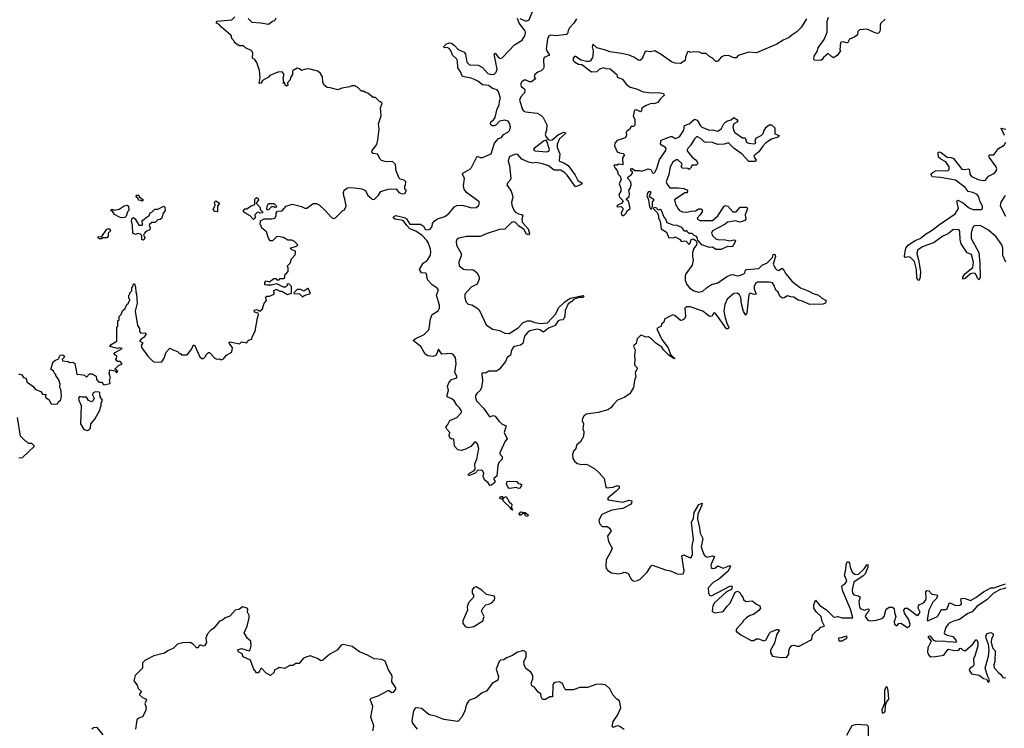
# Model space of a CAD drawing. Extents: x 2470790 to 2659118, y 702284 to 849036.
# Tile 131 of 154: x 2602992 to 2612190, y 741992 to 748607. Entities that reach past the tile are written whole.
import ezdxf

# ---------------------------------------------------------------- set-up
doc = ezdxf.new("R2010")
doc.units = 0

msp = doc.modelspace()

# ---------------------------------------------------------------- linework, layer by layer
at = {"layer": '0CON10XD'}
for points in [[(2607665, 748618.8), (2607725, 748594.7), (2607751.5, 748605), (2607794.4, 748715)], [(2603830, 745245), (2603840, 745265), (2603827.5, 745305), (2603835, 745340), (2603885, 745330), (2603895, 745310), (2603910, 745325), (2603895, 745340), (2603880, 745345), (2603915, 745377.5), (2603950, 745395), (2603930, 745415), (2603905, 745417.5), (2603892.5, 745425), (2603890, 745435), (2603897, 745443), (2603900, 745465), (2603872.5, 745485), (2603885, 745500), (2603948.3, 745538.3), (2603925, 745542.5), (2603905, 745537.5), (2603832.5, 745555), (2603847.5, 745575), (2603900, 745605), (2603900, 745735), (2603910, 745745), (2603910, 745795), (2603920, 745805), (2603920, 745835), (2603940, 745855), (2603951.7, 745888.3), (2603978.3, 745911.7), (2603991.7, 745948.3), (2604008.3, 745961.7), (2604010, 745975), (2604020, 745985), (2604020, 745995), (2604010, 746005), (2604010, 746035), (2604020, 746045), (2604021.7, 746058.3), (2604040, 746075), (2604040, 746105), (2604050, 746115), (2604055, 746140), (2604065, 746140), (2604075, 746110), (2604076.4, 746066.4), (2604083.9, 746043.9), (2604089.7, 745960.3), (2604070, 745885), (2604093, 745753), (2604110, 745725), (2604112.5, 745695), (2604125, 745680), (2604163, 745683), (2604172.5, 745675), (2604156, 745644), (2604127.5, 745625), (2604112.5, 745605), (2604140, 745595), (2604140, 745585), (2604126.7, 745565), (2604133.3, 745545), (2604187.5, 745465), (2604240, 745415), (2604255, 745410), (2604318.3, 745411.7), (2604341.7, 745448.3), (2604360, 745505), (2604395, 745540), (2604431.7, 745521.7), (2604465, 745510), (2604485, 745490), (2604495, 745490), (2604505, 745480), (2604555, 745480), (2604600, 745535), (2604611.7, 745568.3), (2604625, 745570), (2604675, 745460), (2604693, 745443), (2604710, 745445), (2604730, 745465), (2604730, 745475), (2604755, 745500), (2604765, 745500), (2604815, 745447.5), (2604835, 745437.5), (2604855, 745440), (2604875, 745432.5), (2604895, 745440), (2604923.3, 745475), (2604972.5, 745505), (2604980, 745545), (2604952.5, 745585), (2604950, 745595), (2604955, 745600), (2605045, 745580), (2605065, 745600), (2605115, 745590), (2605120, 745605), (2605135, 745620), (2605160, 745625), (2605163, 745647), (2605191.7, 745698.3), (2605212.5, 745825), (2605222.5, 745855), (2605218.3, 745868.3), (2605185, 745877.5), (2605183.8, 745895), (2605205, 745901.2), (2605235, 745887.5), (2605261.7, 745908.3), (2605275, 745960), (2605297.5, 745985), (2605292.5, 746015), (2605300, 746025), (2605325, 746027.5), (2605370, 746045), (2605370, 746065), (2605363, 746077), (2605385, 746090), (2605395, 746090), (2605423, 746073), (2605441.7, 746071.7), (2605495, 746042.5), (2605530, 746055), (2605530, 746115), (2605505, 746140), (2605491.7, 746138.3), (2605490, 746125), (2605475, 746110), (2605455, 746110), (2605395, 746142.5), (2605345, 746130), (2605305, 746127.5), (2605283, 746133), (2605282.5, 746155), (2605295, 746170), (2605325, 746160), (2605365, 746190), (2605385, 746190), (2605395, 746180), (2605415, 746180), (2605425, 746190), (2605455, 746190), (2605468.3, 746201.7), (2605470, 746225), (2605478.3, 746231.7), (2605500, 746255), (2605500, 746295), (2605490, 746305), (2605520, 746335), (2605530, 746375), (2605566.4, 746413.6), (2605570, 746425), (2605570, 746445), (2605535, 746460), (2605520, 746475), (2605577, 746493), (2605590, 746505), (2605560, 746535), (2605535, 746547.5), (2605498.3, 746548.3), (2605455, 746573.3), (2605425, 746580), (2605395, 746582.5), (2605355, 746543.3), (2605331.7, 746541.7), (2605316.1, 746566.1), (2605297, 746627), (2605250, 746665), (2605247, 746687), (2605240, 746695), (2605241.7, 746728.3), (2605275, 746747.5), (2605345, 746746.7), (2605375, 746753.3), (2605387.5, 746775), (2605388.3, 746801.7), (2605401.7, 746818.3), (2605445, 746822.5), (2605482.7, 746867.3), (2605536.4, 746886.4), (2605623.3, 746863.3), (2605655, 746847.5), (2605675, 746847.5), (2605735, 746890), (2605765, 746892.5), (2605789.3, 746879.3), (2605846.4, 746826.4), (2605905, 746760), (2605925, 746752.5), (2605941.7, 746758.3), (2606010, 746825), (2606026.4, 746833.6), (2606042.5, 746865), (2606030, 746935), (2606018.8, 746958.8), (2606016.1, 746993.9), (2606024.1, 747015.9), (2606055, 747038), (2606095, 747042), (2606189.5, 747029.5), (2606223, 747013), (2606243.8, 746965), (2606272.5, 746945), (2606285, 746932.5), (2606305, 746927.5), (2606345, 746967.5), (2606365.8, 747004.2), (2606434.2, 747025.8), (2606507.5, 747027.5), (2606535, 746993.8), (2606565, 746980), (2606588.8, 746985), (2606603.3, 747005), (2606602.5, 747015), (2606590, 747025), (2606590, 747055), (2606597, 747063), (2606600, 747095), (2606585, 747110), (2606545, 747117.5), (2606536.4, 747126.4), (2606508.8, 747195), (2606503.3, 747255), (2606473.3, 747283.3), (2606415, 747278.8), (2606373, 747293), (2606360, 747305), (2606335, 747352.5), (2606295, 747356.7), (2606283, 747373), (2606283.3, 747385), (2606327.7, 747442.3), (2606338.8, 747485), (2606350, 747585), (2606342.5, 747635), (2606369.3, 747710.7), (2606361.2, 747785), (2606377, 747827), (2606365, 747840), (2606355, 747840), (2606315, 747880), (2606295, 747880), (2606245, 747920), (2606215, 747930), (2606205, 747940), (2606185, 747940), (2606148.3, 747978.3), (2606135, 747980), (2606125, 747990), (2606095, 747990), (2606075, 747980), (2606000.7, 747969.3), (2605965, 747952.5), (2605891.7, 747971.7), (2605865, 747972.5), (2605837, 747997), (2605822.5, 748025), (2605820, 748075), (2605802.5, 748105), (2605776, 748126), (2605693, 748147), (2605663.6, 748146.4), (2605625, 748132.5), (2605605, 748147.5), (2605585, 748153.3), (2605547.5, 748132.5), (2605541.2, 748125), (2605540, 748095), (2605521.4, 748068.6), (2605520, 748045), (2605492.5, 748017.5), (2605498, 747995), (2605485, 747986.2), (2605472.5, 747995), (2605468.3, 748018.3), (2605460, 748020), (2605455, 748010), (2605450, 748015), (2605460, 748020), (2605453.3, 748065), (2605462.5, 748095), (2605445, 748120), (2605403, 748117), (2605330, 748085), (2605315, 748070), (2605260.7, 748039.3), (2605250, 748025), (2605250, 748015), (2605235, 748010), (2605230, 748015), (2605237.5, 748065), (2605231.7, 748131.7), (2605207, 748207), (2605190, 748235), (2605168.3, 748248.3), (2605170, 748295), (2605165, 748310), (2605155, 748320), (2605103, 748343), (2605081.7, 748361.7), (2605043, 748363), (2605010, 748385), (2605000, 748395), (2605000, 748405), (2604975, 748430), (2604971.7, 748451.7), (2604963, 748463), (2604876.7, 748536.7), (2604855, 748562.5), (2604830, 748575), (2604830, 748585), (2604838.3, 748591.7), (2604975, 748606.2), (2605001.2, 748635)], [(2605127.7, 748617.7), (2605160, 748585), (2605245, 748578), (2605315, 748564.2), (2605355, 748593.3), (2605375, 748600), (2605387.5, 748625)], [(2608242.5, 747085), (2608243.3, 747075), (2608232.5, 747065), (2608185, 747045.6), (2608106.9, 747156.9), (2608081.2, 747181.2), (2608045, 747203.1), (2607985, 747202.7), (2607932.6, 747242.6), (2607875, 747260.5), (2607815, 747273.9), (2607785, 747268.7), (2607745, 747275.9), (2607684.3, 747304.3), (2607641.4, 747351.4), (2607615, 747349.7), (2607563.7, 747326.3), (2607556.8, 747285), (2607569.3, 747245), (2607579.7, 747125), (2607575, 747108.1), (2607548.8, 747081.2), (2607544.2, 747065), (2607582.1, 747005), (2607596.9, 746965), (2607600, 746945), (2607588, 746905), (2607591.1, 746875), (2607609.7, 746829.7), (2607625, 746810), (2607645, 746797.3), (2607686.9, 746785), (2607691.1, 746775), (2607681.6, 746745), (2607687.3, 746717.3), (2607742.9, 746655), (2607755.4, 746615), (2607745, 746597.8), (2607725.8, 746605), (2607701.8, 746651.8), (2607655, 746680.9), (2607625, 746714), (2607605, 746720), (2607585, 746712.5), (2607525, 746652.9), (2607475, 746647.8), (2607357.7, 746612.3), (2607295, 746581.7), (2607165, 746581.7), (2607095, 746567.9), (2607075.2, 746554.8), (2607068.6, 746535), (2607071.3, 746501.3), (2607116.7, 746425), (2607115, 746402), (2607095.2, 746345), (2607099.1, 746309.1), (2607139.4, 746279.4), (2607175, 746272.7), (2607215, 746275.9), (2607235, 746268.9), (2607265, 746243.5), (2607284.4, 746205), (2607284.4, 746185), (2607265, 746137.8), (2607210.8, 746109.2), (2607151.6, 746045), (2607150.1, 746010.1), (2607161.4, 745971.4), (2607180.3, 745950.3), (2607215, 745946.2), (2607254.5, 745925), (2607285, 745898.8), (2607348.8, 745758.8), (2607408.9, 745718.9), (2607475, 745705.8), (2607525, 745680), (2607565, 745679.2), (2607649.7, 745730.3), (2607695, 745780), (2607736.7, 745795), (2607765, 745795.3), (2607805, 745779.6), (2607861.4, 745771.4), (2607922.3, 745777.7), (2607999.9, 745860.1), (2608025, 745916.9), (2608085, 745973.8), (2608135, 746007.1), (2608255, 746032.5), (2608262.5, 746025), (2608257.5, 746015), (2608215, 746013.3), (2608165.8, 745994.2), (2608149.2, 745975), (2608115.8, 745954.2), (2608089.1, 745890.9), (2608085.4, 745835), (2608076.9, 745815), (2608065, 745804.4), (2608038.8, 745801.2), (2608018.6, 745791.4), (2607995, 745753.6), (2607932.8, 745727.2), (2607885, 745691.1), (2607851.7, 745711.7), (2607825, 745718.2), (2607758.4, 745701.6), (2607739.2, 745690.8), (2607708.3, 745651.7), (2607691.9, 745585), (2607672, 745568), (2607614.5, 745555.5), (2607603, 745547), (2607586.9, 745523.1), (2607577.8, 745475), (2607546.5, 745453.5), (2607531.5, 745415), (2607475, 745344.5), (2607445, 745326.5), (2607375.3, 745324.7), (2607345, 745308.1), (2607320.6, 745309.4), (2607308.8, 745301.2), (2607315.3, 745235), (2607306.1, 745175), (2607293.5, 745145), (2607261.9, 745118.1), (2607251.3, 745098.7), (2607249.8, 745079.8), (2607258.5, 745048.5), (2607325, 744979.4), (2607377.5, 744905), (2607385, 744901.2), (2607415, 744912.5), (2607435, 744905.5), (2607468.9, 744858.9), (2607500.5, 744830.5), (2607535.9, 744815.9), (2607518.8, 744755), (2607545.8, 744695), (2607528.3, 744671.7), (2607476, 744565), (2607479.5, 744549.5), (2607498.8, 744528.8), (2607499.2, 744505), (2607467.3, 744472.7), (2607459.2, 744445), (2607448.8, 744345), (2607420, 744325), (2607420, 744315), (2607431.7, 744301.7), (2607431.7, 744288.3), (2607398.3, 744261.7), (2607385, 744260), (2607370, 744285), (2607333, 744313), (2607322.5, 744345), (2607328.8, 744375), (2607316.4, 744396.4), (2607305, 744402.5), (2607265, 744400), (2607260, 744385), (2607247, 744373), (2607195, 744352.5), (2607182.5, 744355), (2607183.3, 744365), (2607193.3, 744375), (2607233.9, 744396.1), (2607247.5, 744412.5), (2607245, 744460), (2607263.3, 744505), (2607280, 744605), (2607268.9, 744648.9), (2607245, 744667.5), (2607205, 744622.9), (2607151.2, 744595), (2607115, 744584.7), (2607085, 744591.8), (2607054.6, 744625), (2607048.3, 744688.3), (2607043, 744693), (2607025, 744690), (2607009.4, 744705), (2607004.5, 744725), (2607008.8, 744755), (2606982, 744785), (2606974.2, 744804.2), (2606990.3, 744829.7), (2607010, 744865), (2607075.8, 744894.2), (2607120.7, 744939.3), (2607118.8, 744955), (2607101.4, 744985), (2607075, 745007.5), (2607055.4, 745045.4), (2607027.9, 745067.9), (2606986.7, 745086.7), (2606986, 745106), (2606998, 745145), (2606990, 745185), (2607003.6, 745225), (2607025, 745249.4), (2607069.4, 745260.6), (2607078.3, 745271.7), (2607058.2, 745315), (2607068.2, 745395), (2607062.4, 745452.4), (2607041.4, 745481.4), (2607022.1, 745492.1), (2606935, 745486), (2606905, 745530), (2606882.5, 745475), (2606855.7, 745464.3), (2606805, 745467.9), (2606778.9, 745485), (2606737.9, 745557.9), (2606673.3, 745605), (2606670, 745615), (2606685, 745627.8), (2606772, 745668), (2606810.9, 745709.1), (2606818, 745725), (2606828.4, 745815), (2606846, 745854), (2606900, 745890), (2606914.7, 745915), (2606912.5, 745942.5), (2606887.1, 746035), (2606904.5, 746085), (2606890.9, 746100.9), (2606845, 746131.1), (2606806.1, 746175), (2606797.8, 746195), (2606793.8, 746235), (2606785, 746242), (2606745, 746244.6), (2606725.5, 746275), (2606761.1, 746335), (2606799.8, 746360.2), (2606828, 746402), (2606832.8, 746432.8), (2606829.4, 746465), (2606807.9, 746527.9), (2606797, 746547), (2606752.7, 746592.7), (2606692.3, 746632.3), (2606637.5, 746655), (2606607.5, 746685), (2606573.9, 746733.9), (2606500, 746745), (2606483.3, 746755), (2606485, 746767.5), (2606505, 746778), (2606585, 746760), (2606605, 746748), (2606637.7, 746697.7), (2606735, 746697.2), (2606765, 746680), (2606781.3, 746651.3), (2606794.6, 746644.6), (2606827.4, 746652.6), (2606844, 746675), (2606849.4, 746705), (2606865, 746727.7), (2606895, 746747.6), (2606965, 746770.6), (2607001.6, 746798.4), (2607055, 746859.2), (2607075, 746873.3), (2607125, 746875.3), (2607215, 746850.3), (2607255, 746853.9), (2607279.6, 746870.4), (2607287.9, 746895), (2607281, 746911), (2607165, 746994.2), (2607144.3, 747025), (2607138.9, 747055), (2607148.4, 747125), (2607130, 747165), (2607131.2, 747175), (2607198.6, 747211.4), (2607213.8, 747226.2), (2607265, 747332.5), (2607295, 747319.2), (2607315, 747319.3), (2607396.3, 747353.7), (2607428.2, 747455), (2607465, 747497.1), (2607493.9, 747506.1), (2607512.5, 747535), (2607553.2, 747556.8), (2607567.7, 747572.3), (2607576.6, 747603.4), (2607569.7, 747635), (2607555, 747660.5), (2607525, 747669.5), (2607475, 747658.9), (2607442.5, 747625), (2607425, 747616.5), (2607405, 747615.7), (2607395, 747624.3), (2607390.8, 747635), (2607394.6, 747655), (2607418, 747672), (2607435.4, 747694.6), (2607452.1, 747775), (2607469.9, 747810.1), (2607473.4, 747846.6), (2607483.8, 747875), (2607466, 747935), (2607451.2, 747951.2), (2607410.4, 747965), (2607371.7, 747991.7), (2607315, 748000.4), (2607273.1, 748033.1), (2607239.6, 748049.6), (2607211, 748061), (2607128, 748078), (2607107.1, 748127.1), (2607085, 748156.7), (2607081.9, 748221.9), (2607071.7, 748241.7), (2607034.3, 748275), (2607018.8, 748318.8), (2607005, 748338.8), (2606985, 748346.7), (2606960, 748345), (2606950, 748355), (2606975, 748377.5), (2607005, 748392.5), (2607025, 748388.8), (2607055, 748366.2), (2607088.2, 748328.2), (2607144.2, 748305), (2607155.4, 748285), (2607170.2, 748210.2), (2607195, 748186.9), (2607275, 748182.9), (2607315, 748160.3), (2607364.8, 748104.8), (2607395, 748093.9), (2607425, 748099.5), (2607442.8, 748117.2), (2607451.5, 748145), (2607425, 748286), (2607435, 748296), (2607464.2, 748254.2), (2607485, 748245.3), (2607500.1, 748249.9), (2607615, 748370.9), (2607685.2, 748414.8), (2607712, 748455), (2607718.3, 748485), (2607713.8, 748503.8), (2607657.7, 748575), (2607643.4, 748616.6)], [(2608194.8, 748615.2), (2608169, 748575), (2608129.1, 748530.9), (2608114.6, 748505), (2608108.9, 748475), (2608100.8, 748469.2), (2608005, 748455.7), (2607955, 748463.7), (2607935, 748455.6), (2607923.9, 748426.1), (2607910.6, 748335), (2607915.8, 748315), (2607942.9, 748275), (2607892.4, 748255), (2607885.2, 748235), (2607889.3, 748165), (2607885, 748150), (2607865, 748128.4), (2607833.8, 748116.2), (2607804.3, 748095), (2607797.5, 748075), (2607811.2, 748055), (2607772, 748028), (2607755, 748026.9), (2607725, 748041.6), (2607705, 748042.2), (2607683.5, 748026.5), (2607671.2, 748005), (2607679.3, 747979.3), (2607705, 747964), (2607711.2, 747948.8), (2607707.1, 747925), (2607673.3, 747886.7), (2607660.4, 747855), (2607689.5, 747769.5), (2607702.7, 747752.7), (2607716.9, 747746.9), (2607826.7, 747735), (2607861.3, 747715), (2607880.8, 747695), (2607916.4, 747625), (2607913.5, 747575), (2607902.1, 747535), (2607906.5, 747516.5), (2607927.7, 747487.7), (2607945, 747482.2), (2607965, 747486.4), (2608025, 747536), (2608075, 747557.1), (2608087.5, 747555), (2608090, 747545), (2608035.6, 747494.4), (2608013.1, 747445), (2608012.8, 747412.8), (2608037.8, 747355), (2608031.9, 747291.9), (2608036, 747285), (2608075, 747271.6), (2608115.4, 747245), (2608182.7, 747155), (2608206.6, 747106.6), (2608242.5, 747085)], [(2610342.5, 748615), (2610293.3, 748535), (2610253.3, 748495), (2610205, 748463.3), (2610180.5, 748439.5), (2610124.4, 748415.6), (2610065, 748380), (2609875, 748297.5), (2609805, 748303.3), (2609705, 748272.5), (2609685, 748252.5), (2609665, 748252.5), (2609615, 748272.5), (2609570.7, 748269.3), (2609545, 748257.5), (2609515, 748220), (2609505, 748217.5), (2609495, 748217.5), (2609465, 748247.5), (2609435, 748262.5), (2609405, 748290), (2609365, 748290), (2609335, 748307.5), (2609315, 748302.5), (2609285, 748307.5), (2609255, 748300), (2609245, 748310), (2609231.7, 748308.3), (2609213, 748257), (2609210, 748225), (2609165, 748197.5), (2609115, 748202.5), (2609080, 748215), (2608983.3, 748283.3)], [(2611078.3, 748611.7), (2611036.4, 748573.6), (2611030, 748555), (2611030, 748505), (2611017.7, 748482.3), (2611005, 748478.8), (2610985, 748484), (2610905, 748520), (2610838.3, 748511.7), (2610822.5, 748497.5), (2610820, 748465), (2610795, 748446.7), (2610743.3, 748426.7), (2610725, 748387.5), (2610685, 748400), (2610660, 748395), (2610652.5, 748325), (2610660, 748315), (2610627.7, 748272.3), (2610605, 748257.5), (2610595, 748252.5), (2610575, 748262.5), (2610545, 748292.5), (2610500, 748255), (2610490, 748235), (2610475, 748227.5), (2610415, 748230), (2610410, 748235), (2610413.8, 748265), (2610443.6, 748316.4), (2610451.2, 748345), (2610508.3, 748421.7), (2610535, 748490), (2610536.1, 748593.9), (2610548.3, 748631.7)], [(2608983.3, 748283.3), (2608925, 748317.5), (2608885, 748307.5), (2608845, 748312.5), (2608832.5, 748305), (2608805, 748237.5), (2608791.7, 748228.3), (2608775, 748227.5), (2608728.3, 748258.3), (2608685, 748276.7), (2608615, 748292.5), (2608505, 748306.7), (2608455, 748326.7), (2608383, 748343), (2608345, 748380), (2608340, 748355), (2608350, 748315), (2608346.1, 748273.9), (2608343.3, 748255), (2608325, 748223.3), (2608313, 748217), (2608287, 748217), (2608238.3, 748228.3), (2608185, 748262.5), (2608175, 748262.5), (2608163, 748247), (2608163.3, 748225), (2608175, 748212.5), (2608213, 748193), (2608245, 748190), (2608335, 748120), (2608387, 748123), (2608410, 748145), (2608445, 748160), (2608465, 748150), (2608507, 748147), (2608570, 748095), (2608575, 748070), (2608623, 748053), (2608657.5, 748005), (2608695, 747977.5), (2608755, 747962.5), (2608815, 747932.5), (2608896.4, 747923.6), (2608962.3, 747927.7), (2609007, 747917), (2609012.5, 747905), (2609007.5, 747895), (2608976.2, 747865), (2608955, 747832.5), (2608915, 747821.9), (2608892.5, 747825), (2608845, 747805.7), (2608805, 747780), (2608801.7, 747758.3), (2608791.7, 747748.3), (2608755, 747766), (2608736.1, 747763.9), (2608722.5, 747705), (2608739.3, 747679.3), (2608738.3, 747621.7), (2608725, 747610), (2608705, 747610), (2608689.3, 747580.7), (2608663.6, 747566.4), (2608657.5, 747555), (2608660, 747525), (2608647.5, 747505), (2608575, 747480), (2608552.5, 747455), (2608548.3, 747428.3), (2608573.6, 747373.6), (2608593.9, 747363.9), (2608628.8, 747358.8), (2608642.5, 747345), (2608623.6, 747316.4), (2608626.7, 747253.3), (2608585, 747257.5), (2608575, 747250), (2608545, 747250), (2608542.5, 747245), (2608555, 747220), (2608575, 747200), (2608583.3, 747165), (2608602.5, 747145), (2608612.5, 747115), (2608592.5, 747075), (2608607.5, 747035), (2608607.5, 747005), (2608590, 746975), (2608595, 746950), (2608630, 746915), (2608615, 746890), (2608581.7, 746878.3), (2608570, 746865), (2608575, 746860), (2608611.7, 746861.7), (2608627, 746847), (2608627, 746833), (2608612.5, 746805), (2608615, 746790), (2608625, 746780), (2608635, 746780), (2608658.3, 746801.7), (2608665, 746820), (2608696, 746844), (2608683.3, 746905), (2608675, 746917.5), (2608660, 746925), (2608660, 746935), (2608685, 746957.5), (2608688.6, 746985), (2608682.5, 747015), (2608695, 747030), (2608705.8, 747065), (2608702.5, 747095), (2608672.5, 747125), (2608675, 747140), (2608705, 747157.5), (2608716.7, 747175), (2608717.5, 747187.5), (2608700, 747195), (2608700, 747215), (2608705, 747220), (2608715, 747217.5), (2608738.3, 747198.3), (2608785, 747200), (2608805, 747193.8), (2608863.8, 747216.2), (2608889.5, 747209.5), (2608905, 747176.7), (2608915, 747174.3), (2608925, 747182.5), (2608945, 747216.7), (2608969.5, 747300.5), (2609026.7, 747385), (2609031.2, 747405), (2609026.2, 747415), (2608987, 747437), (2608978.3, 747448.3), (2608985, 747482.5), (2609075, 747516.2), (2609085.9, 747515.9), (2609115, 747496.7), (2609155, 747513.8), (2609197.5, 747575), (2609201.2, 747618.8), (2609246.7, 747635), (2609295, 747680), (2609319.7, 747669.7), (2609350.8, 747615), (2609363.8, 747603.8), (2609435, 747575.8), (2609465, 747578), (2609515, 747565.7), (2609549.3, 747590.7), (2609570, 747635), (2609585, 747651.2), (2609605, 747663.8), (2609638.3, 747671.7), (2609665, 747692.5), (2609692.5, 747675), (2609697.5, 747665), (2609696.4, 747653.6), (2609663.9, 747636.1), (2609653.8, 747605), (2609660, 747575), (2609673.3, 747555), (2609745, 747503.3), (2609770, 747505), (2609783.3, 747465), (2609800, 747455), (2609855, 747447.5), (2609870, 747455), (2609862.5, 747475), (2609868.8, 747495), (2609876.7, 747505), (2609917.5, 747525), (2609937.5, 747545), (2609942.5, 747565), (2609966.4, 747603.6), (2609995, 747626.7), (2610016.1, 747626.1), (2610046.1, 747596.1), (2610045, 747540), (2610087.5, 747525), (2610075, 747510), (2610015, 747493.3), (2609962, 747458), (2609933, 747427), (2609897.8, 747372.2), (2609851.2, 747335), (2609852.3, 747322.3), (2609872.5, 747295), (2609865, 747283.3), (2609803.9, 747283.9), (2609742.7, 747352.7), (2609665.9, 747405.9), (2609615, 747456.2), (2609573.6, 747446.4), (2609515, 747442.5), (2609455, 747463.5), (2609405, 747460.5), (2609385, 747467.1), (2609359.2, 747495), (2609325, 747512.9), (2609315, 747512.5), (2609295, 747495.8), (2609258.9, 747431.1), (2609232.5, 747405), (2609224.2, 747385), (2609275, 747322.5), (2609312.5, 747295), (2609327, 747267), (2609325, 747260), (2609311.7, 747248.3), (2609275, 747250), (2609259.3, 747220.7), (2609245, 747210), (2609235, 747217.5), (2609185, 747220), (2609172.5, 747235), (2609180, 747255), (2609176.7, 747265), (2609139.2, 747299.2), (2609125, 747300), (2609095, 747276.9), (2609067.5, 747235), (2609057, 747163), (2609031.1, 747095), (2609037.5, 747075), (2609066.1, 747036.1), (2609145, 747036.7), (2609195, 747030), (2609230, 747015), (2609228.3, 746991.7), (2609205, 746990), (2609110, 746925), (2609119.2, 746885), (2609145, 746840), (2609155.9, 746825.9), (2609182.5, 746815), (2609225, 746809.4), (2609265, 746820), (2609305, 746822), (2609335, 746842.5), (2609355, 746842.5), (2609367.5, 746835), (2609367.5, 746815), (2609350, 746785), (2609320, 746755), (2609323.3, 746745), (2609346.1, 746733.9), (2609465, 746732), (2609512.5, 746775), (2609574.2, 746865.8), (2609585, 746872.5), (2609606.4, 746866.4), (2609655, 746813.3), (2609686.1, 746813.9), (2609723.6, 746856.4), (2609785, 746857.5), (2609792.5, 746845), (2609770, 746785), (2609776.7, 746745), (2609766.1, 746733.9), (2609723.9, 746716.1), (2609675, 746728), (2609625, 746721.4), (2609605, 746715.8), (2609582.9, 746697.1), (2609463.8, 746635), (2609455.8, 746615), (2609466.8, 746586.8), (2609495, 746562), (2609515, 746553.8), (2609585, 746551.4), (2609625, 746543.8), (2609665, 746552.5), (2609678.3, 746548.3), (2609677.5, 746535), (2609657.5, 746495), (2609645, 746487.5), (2609605, 746490), (2609545, 746463.3), (2609495, 746462.5), (2609465, 746482.5), (2609435, 746481.2), (2609365, 746506.7), (2609327.5, 746547.5), (2609322.5, 746575), (2609315, 746582.5), (2609291.7, 746591.7), (2609275, 746610), (2609245, 746610), (2609230, 746625), (2609225, 746640), (2609205, 746630), (2609178.3, 746668.3), (2609135, 746686.7), (2609098.3, 746688.3), (2609042, 746712), (2609028.8, 746745), (2609009.3, 746769.3), (2608987.3, 746827.3), (2608975, 746836.7), (2608955, 746830), (2608945, 746847.5), (2608920, 746855), (2608910, 746845), (2608947, 746807), (2608960, 746775), (2608960, 746755), (2608976.2, 746725), (2608983.8, 746653.8), (2609035, 746622.5), (2609055, 746570), (2609105, 746572.5), (2609115, 746580), (2609155, 746557.5), (2609175, 746537.5), (2609205, 746543.3), (2609218.3, 746538.3), (2609245, 746510), (2609255, 746520), (2609263.9, 746556.1), (2609285, 746562.5), (2609310, 746545), (2609316.7, 746526.7), (2609313.3, 746505), (2609288.3, 746471.7), (2609277.5, 746435), (2609276.7, 746395), (2609283.3, 746365), (2609273.3, 746315), (2609215.8, 746235), (2609209.2, 746215), (2609208, 746175), (2609225.8, 746135), (2609248.6, 746105), (2609291.2, 746075), (2609335, 746063.9), (2609375, 746073.3), (2609407, 746103), (2609455, 746134.4), (2609515, 746150.6), (2609595, 746206.2), (2609635, 746224), (2609655, 746229.2), (2609695, 746217.5), (2609715, 746218.6), (2609756.2, 746235), (2609765.8, 746245), (2609772.5, 746267.5), (2609785, 746276.2), (2609896.7, 746285), (2609931.7, 746318.3), (2609973.3, 746335), (2610023.6, 746386.4), (2610032.5, 746415), (2610045, 746417.5), (2610053.3, 746395), (2610031.2, 746325), (2610053, 746283), (2610065, 746271.2), (2610085, 746266.2), (2610107.5, 746285), (2610122.5, 746285), (2610148.8, 746235), (2610205.7, 746165.7), (2610285, 746104), (2610364.3, 746074.3), (2610405, 746051.2), (2610455, 746036.7), (2610485, 746006.7), (2610527.5, 745985), (2610519.3, 745960.7), (2610495, 745950), (2610375, 745948.8), (2610295, 745984), (2610265, 745990), (2610225, 746018), (2610195, 746019.2), (2610165, 746028.8), (2610135, 746010), (2610115, 746007.5), (2610092.5, 746025), (2610077.5, 746065), (2610055, 746082.5), (2610041.2, 746125), (2610025, 746150), (2609995, 746156.9), (2609885, 746158), (2609866, 746145), (2609853.1, 746115), (2609854.4, 746094.4), (2609872.5, 746045), (2609855, 746041.2), (2609815, 746053.3), (2609805, 746042.5), (2609785, 745870), (2609775, 745850), (2609755, 745882.5), (2609735.6, 745955.6), (2609729.1, 746015), (2609715, 746040), (2609695, 746054.2), (2609665, 746052.5), (2609600.9, 745999.1), (2609580.9, 745949.1), (2609570.5, 745885), (2609581.4, 745825), (2609598.6, 745775), (2609616, 745735), (2609609.2, 745720.8), (2609595, 745721.2), (2609505, 745850), (2609485, 745870), (2609475, 745867.5), (2609461.7, 745838.3), (2609435, 745835.7), (2609373.8, 745885), (2609255, 745926.8), (2609223.3, 745926.7), (2609206.2, 745915), (2609212.5, 745835), (2609204, 745815), (2609185, 745800.8), (2609165, 745800), (2609115, 745844), (2609095, 745851.2), (2609017.5, 745815), (2609008.6, 745785), (2608988, 745765), (2608983.5, 745745), (2608945.6, 745725), (2608946.5, 745715), (2608992.4, 745622.4), (2609050.6, 745545), (2609072.5, 745482.5), (2609112.5, 745445), (2609105, 745440), (2609055, 745474.2), (2609005.5, 745525), (2608990.5, 745550.5), (2608935, 745586.2), (2608895, 745628.9), (2608865, 745646.2), (2608845, 745643.8), (2608829.3, 745649.3), (2608795, 745662.5), (2608761.7, 745628.3), (2608752.5, 745585), (2608730, 745565), (2608727.5, 745555), (2608743.3, 745525), (2608734, 745475), (2608740, 745435), (2608734.2, 745394.2), (2608739.5, 745379.5), (2608762.5, 745355), (2608743.3, 745315), (2608748.8, 745275), (2608735, 745240), (2608726.8, 745173.2), (2608693.3, 745115), (2608638.3, 745081.7), (2608577.5, 745055), (2608535, 745013.3), (2608515, 744982.5), (2608487.5, 744965), (2608395, 744940.8), (2608285, 744925.8), (2608263.2, 744906.8), (2608250, 744885), (2608248, 744865), (2608258, 744835), (2608252.5, 744785), (2608263, 744763), (2608260, 744715), (2608232, 744665), (2608192.5, 744635), (2608186.7, 744605), (2608165, 744580), (2608156.1, 744543.9), (2608159.5, 744509.5), (2608173.8, 744485), (2608198.8, 744465), (2608245, 744454.4), (2608276.8, 744456.8), (2608300.7, 744450.7), (2608366.2, 744415), (2608406.8, 744376.8)], [(2612190.8, 747525), (2612160, 747595), (2612205, 747584.3)], [(2607915, 747373.6), (2607935, 747381.1), (2607941.1, 747395), (2607913.9, 747483.9), (2607885, 747473.1), (2607797.5, 747405), (2607791.9, 747395), (2607805, 747383.9), (2607915, 747373.6)], [(2611258.3, 746401.7), (2611271.4, 746475), (2611296.1, 746503.9), (2611356, 746545), (2611405, 746564.5), (2611454.7, 746605.3), (2611515, 746640.9), (2611585, 746696.4), (2611732.5, 746795), (2611761.8, 746845), (2611746.7, 746913.3), (2611755, 746923.3), (2611805, 746898.6), (2611855.3, 746855.3), (2611895, 746835.5), (2611975, 746834.5), (2611987.7, 746842.3), (2611985.3, 746865), (2611963.2, 746913.2), (2611952.5, 746955), (2611935.7, 746975), (2611895.3, 746995.3), (2611854.1, 747004.1), (2611825, 747040.9), (2611735, 747108.4), (2611595, 747134.2), (2611515, 747138.8), (2611503.8, 747165), (2611525.5, 747184.5), (2611555, 747200.6), (2611635, 747197.1), (2611665, 747200.5), (2611675, 747210), (2611673.6, 747235), (2611645, 747280), (2611596.2, 747305), (2611576, 747325), (2611572, 747358), (2611573.8, 747366.2), (2611585, 747372.5), (2611605, 747363.3), (2611655, 747322.5), (2611695, 747320.8), (2611715, 747310.8), (2611795, 747212.9), (2611815, 747208.9), (2611856.7, 747215), (2611865.7, 747205), (2611867.3, 747165), (2611883.6, 747143.6), (2611955, 747112.7), (2611995, 747105.4), (2612015, 747109.1), (2612043.4, 747146.6), (2612098.1, 747175), (2612114.3, 747195), (2612119.5, 747215), (2612114.4, 747235), (2612047.5, 747325), (2612045, 747337.5), (2612054.4, 747345.6), (2612085, 747346.9), (2612099.2, 747355), (2612136.9, 747403.1), (2612188.8, 747435), (2612203.3, 747465)], [(2608895, 746840), (2608902.5, 746865), (2608903, 746907), (2608920, 746925), (2608879.3, 746949.3), (2608876.7, 746965), (2608890, 746995), (2608875, 747002.5), (2608860, 746995), (2608850, 746965), (2608867.5, 746925), (2608875, 746860), (2608885, 746840), (2608895, 746840)], [(2604135, 746912.5), (2604125, 746920), (2604101.7, 746921.7), (2604098.3, 746938.3), (2604080, 746955), (2604081.7, 746968.3), (2604105, 746970), (2604111.7, 746951.7), (2604150, 746925), (2604135, 746912.5)], [(2604835, 746812.5), (2604815, 746816.7), (2604800, 746835), (2604817.5, 746875), (2604812.5, 746905), (2604825, 746916.7), (2604860, 746895), (2604840, 746865), (2604840, 746815), (2604835, 746812.5)], [(2605175, 746742.5), (2605146.4, 746776.4), (2605094.2, 746804.2), (2605083.3, 746815), (2605082.5, 746825), (2605095, 746842.5), (2605115, 746842.5), (2605155, 746870), (2605188.3, 746881.7), (2605188.3, 746931.7), (2605205, 746946.7), (2605219.3, 746939.3), (2605222.5, 746925), (2605200, 746895), (2605240, 746855), (2605240, 746835), (2605260, 746815), (2605260, 746805), (2605235, 746800), (2605225, 746810), (2605211.7, 746808.3), (2605190, 746785), (2605191.7, 746758.3), (2605175, 746742.5)], [(2612197.5, 746965), (2612156.7, 746905), (2612150.7, 746869.3), (2612202.2, 746772.2)], [(2603945, 746757.5), (2603923, 746763), (2603877, 746787), (2603858.3, 746818.3), (2603840, 746825), (2603855, 746837.5), (2603875, 746830), (2603921.7, 746838.3), (2603969.3, 746870.7), (2603997, 746877), (2604007.5, 746865), (2604010, 746825), (2604000, 746815), (2603987.5, 746772.5), (2603975, 746760), (2603945, 746757.5)], [(2604145, 746548.8), (2604132.5, 746555), (2604131.7, 746591.7), (2604120, 746605), (2604095, 746612.5), (2604075, 746602.5), (2604050, 746615), (2604046.2, 746685), (2604036.7, 746725), (2604042.5, 746755), (2604055, 746760), (2604069.3, 746749.3), (2604105, 746690), (2604135, 746690), (2604140, 746695), (2604137.5, 746725), (2604142.5, 746735), (2604181.7, 746768.3), (2604198.3, 746771.7), (2604210, 746805), (2604225, 746810), (2604253, 746837), (2604281.7, 746838.3), (2604337.5, 746867.5), (2604347, 746857), (2604350, 746825), (2604330, 746795), (2604320, 746755), (2604305, 746742.5), (2604281.7, 746738.3), (2604257, 746713), (2604225, 746712.5), (2604203.6, 746696.4), (2604200, 746685), (2604210, 746665), (2604206.7, 746645), (2604171.2, 746628.8), (2604157.5, 746615), (2604150, 746595), (2604162, 746575), (2604155, 746554), (2604145, 746548.8)], [(2605305, 746830), (2605300, 746835), (2605303, 746867), (2605315, 746890), (2605365, 746890), (2605390, 746865), (2605385, 746850), (2605365, 746860), (2605345, 746860), (2605315, 746832.5), (2605305, 746830)], [(2603755, 746560), (2603735, 746560), (2603723, 746573), (2603725, 746580), (2603758.3, 746581.7), (2603805, 746652.5), (2603825, 746657.5), (2603838.3, 746648.3), (2603840, 746635), (2603820, 746615), (2603820, 746585), (2603805, 746570), (2603768.3, 746571.7), (2603755, 746560)], [(2612204, 746345), (2612177.2, 746405), (2612177.9, 746475), (2612168.6, 746505), (2612115, 746578.8), (2612041.2, 746641.2), (2611965, 746686.3), (2611915, 746682), (2611901.8, 746675), (2611889.3, 746655), (2611880.6, 746615), (2611880.3, 746565), (2611952.9, 746432.9), (2611962.3, 746335), (2611965.5, 746204.5), (2611955, 746180), (2611938.6, 746195), (2611927.8, 746225), (2611916.9, 746236.9), (2611895, 746242.3), (2611875.8, 746235), (2611825, 746191.1), (2611804.2, 746184.2), (2611803.8, 746205), (2611822.5, 746235), (2611895.8, 746294.2), (2611903.1, 746345), (2611885, 746414.2), (2611841.9, 746431.9), (2611788.2, 746515), (2611777.6, 746555), (2611775, 746627.5), (2611767.1, 746645), (2611759.1, 746649.1), (2611710.8, 746645), (2611665, 746608.1), (2611616, 746585), (2611534, 746526), (2611425, 746486.9), (2611380.6, 746455), (2611372.5, 746425), (2611389.2, 746365), (2611406.5, 746255), (2611405.4, 746205), (2611393.9, 746176.1), (2611385, 746174), (2611372.5, 746195), (2611370, 746275), (2611350.8, 746350.8), (2611315, 746387.8), (2611295, 746393.1), (2611265, 746386.7), (2611256.7, 746395), (2611258.3, 746401.7)], [(2605635, 746020), (2605648.3, 746031.7), (2605708.3, 746051.7), (2605690, 746095), (2605683, 746097), (2605645, 746072.5), (2605615, 746090), (2605585, 746090), (2605551.7, 746058.3), (2605555, 746050), (2605607, 746047), (2605635, 746020)], [(2602982.3, 745302.3), (2603010.7, 745290.7), (2603027, 745267), (2603049.3, 745259.3), (2603062.5, 745225), (2603116.2, 745186.2), (2603140, 745155), (2603190, 745135), (2603205, 745112.5), (2603238.3, 745108.3), (2603230, 745095), (2603235, 745080), (2603267.5, 745057.5), (2603282.5, 745025), (2603295, 745017.5), (2603345, 745020), (2603351.7, 745038.3), (2603375, 745060), (2603382.5, 745095), (2603377.5, 745155), (2603367.5, 745175), (2603370, 745205), (2603357.5, 745245), (2603330, 745285), (2603330, 745295), (2603320.7, 745300.7), (2603306.4, 745326.4), (2603282.5, 745345), (2603305, 745412.5), (2603325, 745430), (2603358.3, 745441.7), (2603362.5, 745465), (2603374.1, 745475.9), (2603395, 745478.8), (2603410, 745465), (2603405, 745450), (2603390, 745435), (2603391.7, 745421.7), (2603445, 745417.5), (2603457, 745407), (2603489.3, 745409.3), (2603507.3, 745397.3), (2603525, 745297.5), (2603585, 745293.3), (2603598.3, 745288.3), (2603615, 745270), (2603645, 745300), (2603665, 745300), (2603705, 745280), (2603708.3, 745248.3), (2603730, 745225), (2603755, 745222.5), (2603778.3, 745198.3), (2603838.3, 745211.7), (2603830, 745245)], [(2603625, 744773.8), (2603645, 744783.3), (2603652.5, 744795), (2603657.5, 744835), (2603695, 744877.5), (2603736.2, 744955), (2603753.3, 745005), (2603753.6, 745026.4), (2603766.2, 745056.2), (2603743.3, 745085), (2603740, 745125), (2603735, 745130), (2603698.3, 745131.7), (2603675, 745120), (2603672.5, 745105), (2603688.8, 745075), (2603678.8, 745051.2), (2603665, 745041.2), (2603635, 745052.5), (2603615, 745082.5), (2603575, 745082.5), (2603555, 745090), (2603542.5, 745075), (2603543.3, 745055), (2603567.5, 745005), (2603560, 744835), (2603592.5, 744782.5), (2603625, 744773.8)], [(2602983, 744517), (2603018.3, 744521.7), (2603130, 744625), (2603105, 744650), (2603075, 744650), (2603055, 744670), (2603045, 744672.5), (2602998.3, 744718.3), (2602970, 744895)], [(2608406.8, 744376.8), (2608451.2, 744325), (2608467.7, 744247.7), (2608475, 744236.7), (2608535, 744241.9), (2608575, 744258.1), (2608586.7, 744255), (2608592.5, 744245), (2608590.8, 744235), (2608562.9, 744205), (2608488, 744145), (2608483.8, 744135), (2608490, 744125), (2608625, 744104.3), (2608685, 744120.6), (2608710, 744115), (2608707.1, 744095), (2608697.4, 744082.6), (2608625, 744045.7), (2608525, 744028.1), (2608430.8, 743989.2), (2608403.3, 743935), (2608410, 743905), (2608432.5, 743875), (2608480, 743875), (2608497.5, 743865), (2608516.7, 743836.7), (2608482.5, 743785), (2608493.8, 743735), (2608526.7, 743675), (2608515, 743642.5), (2608470, 743565), (2608466.2, 743505), (2608471.2, 743485), (2608485, 743464), (2608520, 743445), (2608585, 743433.8), (2608630, 743445), (2608635, 743450), (2608655, 743446.7), (2608675, 743437.5), (2608703.2, 743383.2), (2608715, 743372), (2608735, 743365.8), (2608765, 743371.9), (2608790, 743385), (2608855, 743450), (2608890, 743510), (2608904.2, 743515.8), (2609025, 743472.1), (2609072.4, 743462.4), (2609133.3, 743435), (2609165, 743430.5), (2609191.2, 743435), (2609198.7, 743458.7), (2609178.1, 743601.9), (2609195, 743610.6), (2609255, 743584.3), (2609267.6, 743592.4), (2609278.7, 743615), (2609275.8, 743695), (2609288.1, 743755), (2609268.6, 743915), (2609288, 743955), (2609293, 744007), (2609335, 744080), (2609367.5, 744095), (2609366, 744075), (2609328.6, 743991.4), (2609325.6, 743945.6), (2609341.3, 743865), (2609348, 743815), (2609374.6, 743764.6), (2609356.8, 743685), (2609382.1, 743615), (2609395, 743599.1), (2609415, 743589.6), (2609465, 743601.9), (2609482, 743595), (2609452.3, 743525), (2609448.2, 743505), (2609452.3, 743492.3), (2609465, 743484.5), (2609485, 743486.5), (2609515, 743508.8), (2609565, 743488.5), (2609625, 743513.3), (2609631.2, 743505), (2609610.8, 743459.2), (2609518.8, 743381.2), (2609472.5, 743355), (2609422.5, 743305), (2609426.2, 743255), (2609436.7, 743235), (2609455, 743230), (2609625, 743318.8), (2609635, 743321.2), (2609646.7, 743315), (2609643, 743287), (2609595, 743266.7), (2609484.2, 743165), (2609466.2, 743135), (2609462.5, 743085), (2609470, 743075), (2609485, 743070), (2609565, 743083.3), (2609605, 743136.7), (2609628.3, 743161.7), (2609677, 743263), (2609698.8, 743271.2), (2609720.9, 743260.9), (2609732, 743235), (2609747.9, 743217.9), (2609754, 743195), (2609775, 743177.5), (2609835, 743182.5), (2609875, 743150), (2609906.4, 743136.4), (2609911.2, 743115), (2609897, 743093), (2609845.7, 743054.3), (2609813.3, 743045), (2609782.5, 743025), (2609750, 742995), (2609745, 742980), (2609693.6, 742926.4), (2609682.5, 742905), (2609687.5, 742895), (2609727.5, 742865), (2609825, 742813.5), (2609849.3, 742810.7), (2609873.6, 742826.4), (2609895, 742828.8), (2609945, 742808.6), (2609965, 742819.2), (2609993.6, 742876.4), (2610008.6, 742891.4), (2610065, 742915.6), (2610084.1, 742914.1), (2610087.1, 742905), (2610063.1, 742865), (2610042.6, 742787.4), (2610005, 742723.3), (2610005, 742696.7), (2610025, 742666.9), (2610085, 742656.7), (2610155, 742654.1), (2610178.2, 742685), (2610178.1, 742715), (2610186.3, 742743.7), (2610206.2, 742763.8), (2610225, 742768.9), (2610255, 742758.2), (2610275, 742758.5), (2610380, 742815), (2610392.5, 742825), (2610397.5, 742865), (2610435, 742902.5), (2610455, 742912.5), (2610475, 742937.5), (2610510, 742945), (2610488.6, 742988.6), (2610478.8, 743035), (2610435.7, 743075), (2610412.2, 743115), (2610409.4, 743145), (2610425, 743190), (2610467.4, 743137.4), (2610529.1, 743099.1), (2610595, 743033.3), (2610605, 743030), (2610635, 743036.7), (2610675, 743024.2), (2610775.5, 743024.5), (2610753.2, 743105), (2610683, 743273), (2610670.9, 743315), (2610674.6, 743325.4), (2610705, 743345.6), (2610718.5, 743365), (2610698.2, 743425), (2610707.1, 743455), (2610714.6, 743535.4), (2610722.2, 743547.8), (2610735, 743547.5), (2610743.1, 743535), (2610749.1, 743495), (2610770, 743450), (2610795, 743432.2), (2610815, 743427.1), (2610828.7, 743431.3), (2610879.6, 743480.4), (2610905, 743518.8), (2610915, 743520), (2610915.6, 743495), (2610890, 743435), (2610870.6, 743415), (2610783.1, 743355), (2610770, 743285), (2610772, 743255), (2610785, 743238.9), (2610828, 743228), (2610843.8, 743215), (2610830.8, 743175), (2610836.1, 743125), (2610845, 743110.8), (2610885, 743093.8), (2610915, 743106.7), (2610925, 743103.3), (2610924.4, 743085), (2610901.1, 743058.9), (2610889.1, 743035), (2610915, 743001.1), (2610934.5, 742994.5), (2610995, 743002.5), (2611055, 743021.4), (2611068.9, 743035), (2611082.5, 743095), (2611091.8, 743108.2), (2611115, 743122.2), (2611145, 743123.1), (2611161.9, 743111.9), (2611164.5, 743074.5), (2611176.7, 743035), (2611162.2, 742985), (2611166, 742965), (2611185, 742950), (2611205, 742970), (2611225, 742973.8), (2611285, 742934.3), (2611305, 742946), (2611310, 742965), (2611295, 743010), (2611257, 743067), (2611252, 743095), (2611265, 743113.8), (2611285, 743112.5), (2611375, 743045.8), (2611385, 743047.1), (2611404.4, 743075), (2611386.9, 743115), (2611388.6, 743135), (2611395, 743145.8), (2611435, 743164.4), (2611453.5, 743185), (2611460.4, 743205), (2611455.7, 743265), (2611465, 743279.2), (2611485, 743275.6), (2611514, 743245), (2611557.3, 743237.3), (2611567.1, 743225), (2611558.1, 743205), (2611521.3, 743168.7), (2611483.7, 743095), (2611471.1, 743005), (2611475, 742996.2), (2611565, 743034.7), (2611605, 743102.9), (2611645, 743102.9), (2611655, 743108.9), (2611675, 743162), (2611685, 743162.5), (2611735, 743138.1), (2611775, 743142.2), (2611790.6, 743155), (2611785.7, 743195), (2611791.4, 743208.6), (2611825, 743204.5), (2611875, 743185.4), (2611925, 743213.2), (2611995, 743267.3), (2612065, 743303.3), (2612095.5, 743304.5), (2612135, 743317.8), (2612200, 743340)], [(2607665, 744230), (2607643, 744233), (2607635, 744240), (2607565, 744230), (2607548.3, 744248.3), (2607540, 744275), (2607542.5, 744285), (2607547.5, 744295), (2607565, 744300), (2607636.7, 744295), (2607647.5, 744277.5), (2607670, 744275), (2607682.5, 744265), (2607665, 744230)], [(2607595, 744030), (2607585, 744033.3), (2607573.8, 744053.8), (2607517.5, 744105), (2607510, 744115), (2607510, 744140), (2607497.5, 744132.5), (2607483.6, 744133.6), (2607477.5, 744145), (2607483.6, 744156.4), (2607500, 744155), (2607510, 744140), (2607536.4, 744156.4), (2607565, 744107.5), (2607590, 744085), (2607587.5, 744055), (2607595, 744030)], [(2607735, 743970), (2607721.7, 743971.7), (2607705, 744000), (2607691.7, 743998.3), (2607675, 743982.5), (2607662.5, 743982.5), (2607657.5, 743995), (2607675, 744012.5), (2607715, 744006.2), (2607742.5, 743985), (2607735, 743970)], [(2607185, 742932.5), (2607235, 742942.5), (2607320, 742995), (2607332, 743035), (2607307.5, 743085), (2607317.5, 743115), (2607346.4, 743143.6), (2607375, 743150), (2607403.3, 743165), (2607425, 743190), (2607430, 743205), (2607426.1, 743226.1), (2607352.3, 743242.3), (2607310.3, 743280.3), (2607255, 743313.8), (2607235, 743306.7), (2607220, 743285), (2607218.8, 743255), (2607230, 743235), (2607232.5, 743215), (2607183.8, 743165), (2607173.3, 743125), (2607176.7, 743095), (2607133.3, 742995), (2607133.3, 742975), (2607155, 742942.5), (2607185, 742932.5)], [(2612205.8, 743305), (2612185, 743293.2), (2612151.1, 743288.9), (2612085, 743252.2), (2612029.6, 743195), (2611935, 743128.4), (2611889.4, 743080.6), (2611850, 743065), (2611771.4, 743008.6), (2611715, 742993.1), (2611674.7, 742975.3), (2611664.4, 742965), (2611645, 742933.3), (2611628, 742885), (2611631.2, 742875), (2611655, 742861.9), (2611709.6, 742849.6), (2611738, 742815), (2611742.5, 742795), (2611725, 742792.5), (2611699.5, 742799.5), (2611665, 742795.5), (2611625, 742806.6), (2611553.3, 742803.3), (2611532.4, 742812.4), (2611505, 742848.5), (2611495, 742852.9), (2611476.2, 742845), (2611506, 742805), (2611474.5, 742745), (2611472.3, 742702.3), (2611486, 742676), (2611505, 742658.5), (2611546.5, 742663.5), (2611625, 742674.3), (2611665, 742730.8), (2611725, 742718.6), (2611765, 742723.3), (2611775, 742737.5), (2611785, 742740), (2611802.4, 742722.4), (2611825, 742715.7), (2611893.1, 742775), (2611925, 742816.7), (2611935, 742816.7), (2611944.2, 742794.2), (2611942.2, 742762.2), (2611914.3, 742665.7), (2611901.2, 742645), (2611906, 742584), (2611898.6, 742571.4), (2611865, 742546.2), (2611862, 742535), (2611885, 742502), (2611955, 742488), (2611995, 742458), (2612025, 742450), (2612035, 742430), (2612046.7, 742423.3), (2612052.5, 742445), (2612036.7, 742475), (2612011.2, 742555), (2612042.5, 742665), (2612048.6, 742725), (2612043.8, 742775), (2612023.8, 742825), (2612018.8, 742855), (2612031.7, 742878.3), (2612063.8, 742886.2), (2612087.5, 742875), (2612087.5, 742855), (2612071.7, 742828.3), (2612068.8, 742795), (2612080, 742745), (2612106, 742715), (2612102.5, 742615), (2612091.9, 742585), (2612095, 742556.7), (2612131.4, 742515), (2612158.6, 742495), (2612177.4, 742467.4), (2612205, 742462.3)], [(2606291.7, 741968.3), (2606300, 742015), (2606272.2, 742095), (2606290.6, 742195), (2606267.5, 742265), (2606276, 742275), (2606340, 742295), (2606435, 742345.7), (2606445, 742345.8), (2606466.3, 742326.3), (2606485, 742328.2), (2606505.8, 742355), (2606505, 742369.2), (2606469.4, 742425), (2606470.5, 742475), (2606465, 742493.8), (2606437.1, 742537.1), (2606405, 742618.8), (2606375, 742635.6), (2606305, 742640), (2606242, 742675), (2606165.6, 742705.6), (2606097.5, 742755), (2606015, 742773.3), (2605993.6, 742766.4), (2605959.3, 742720.7), (2605890, 742685), (2605825, 742627.5), (2605805, 742622.5), (2605773.3, 742643.3), (2605705, 742670), (2605665, 742657.5), (2605640, 742645), (2605601.7, 742598.3), (2605573, 742597), (2605545, 742580), (2605515, 742580), (2605465, 742550), (2605415, 742560), (2605405, 742550), (2605371.7, 742538.3), (2605370, 742515), (2605335, 742486.7), (2605295, 742507.5), (2605255, 742550), (2605245, 742550), (2605233.3, 742525), (2605218.8, 742511.2), (2605205, 742510), (2605175, 742550), (2605149.1, 742629.1), (2605080.7, 742660.7), (2605068.8, 742688.8), (2605037.5, 742705), (2605027.5, 742725), (2605065, 742738), (2605135, 742715.8), (2605144.4, 742725.6), (2605155.5, 742765), (2605151.4, 742805), (2605119.5, 742829.5), (2605090, 742885), (2605115.5, 742944.5), (2605135.4, 743025), (2605135.4, 743045), (2605119.5, 743075), (2605124.4, 743105), (2605118.1, 743115), (2605074.6, 743125.4), (2605045, 743104.4), (2605004.6, 743095.4), (2604955, 743040), (2604912.5, 743025), (2604887.1, 743002.9), (2604858, 742992), (2604805, 742926.7), (2604773.6, 742906.4), (2604746.2, 742873.8), (2604730, 742835), (2604736.4, 742793.6), (2604718.3, 742761.7), (2604705, 742760), (2604678.3, 742771.7), (2604665, 742760), (2604660, 742745), (2604645, 742743.3), (2604616.1, 742776.1), (2604583, 742793), (2604515, 742790), (2604465, 742776.7), (2604428.3, 742741.7), (2604375, 742716.7), (2604345, 742694), (2604245, 742668.1), (2604160, 742625), (2604140, 742605), (2604140, 742555), (2604070, 742485), (2604057.5, 742435), (2604090, 742395), (2604100, 742365), (2604130, 742335), (2604110, 742315), (2604110, 742305), (2604139.3, 742279.3), (2604168.8, 742268.8), (2604176.7, 742255), (2604162.5, 742225), (2604173, 742183), (2604167.7, 742152.3), (2604139.5, 742100.5), (2604103.9, 742086.1), (2604085, 742070), (2604072.5, 741985)], [(2610675, 742807.5), (2610685, 742813.8), (2610715, 742832), (2610722, 742845), (2610715, 742853.8), (2610665, 742836.7), (2610640, 742835), (2610645, 742810), (2610675, 742807.5)], [(2608640.5, 741980.5), (2608592.3, 742012.3), (2608575, 742014), (2608535, 742000), (2608528.3, 742008.3), (2608536, 742055), (2608575, 742110), (2608606.7, 742185), (2608595, 742250), (2608570, 742265), (2608533.6, 742303.6), (2608505, 742360), (2608465, 742397.5), (2608415, 742403.3), (2608375, 742400), (2608295, 742372), (2608225, 742372), (2608163, 742353), (2608095, 742352.5), (2608085, 742360), (2608062, 742412), (2608035, 742426), (2607995, 742418.8), (2607980, 742410), (2607972.5, 742395), (2607970, 742285), (2607945, 742287.5), (2607905, 742262.5), (2607875, 742262.5), (2607862.5, 742285), (2607860, 742315), (2607835, 742330), (2607800, 742375), (2607775, 742390), (2607768.8, 742415), (2607787, 742453), (2607786.9, 742485), (2607765.7, 742515), (2607721.2, 742551.2), (2607703.3, 742585), (2607701.9, 742615), (2607724.4, 742655), (2607724.2, 742704.2), (2607695, 742717.5), (2607635, 742701.5), (2607596.8, 742673.2), (2607540, 742650), (2607515, 742630), (2607483, 742627), (2607470, 742615), (2607443.8, 742545), (2607466.2, 742475), (2607458.3, 742441.7), (2607405, 742410), (2607352.3, 742337.7), (2607313.3, 742325), (2607253.2, 742276.8), (2607195, 742254.2), (2607185, 742244.2), (2607166.7, 742215), (2607150.8, 742155), (2607124, 742095), (2607085, 742056.7), (2606955, 742076), (2606876.7, 742105), (2606834, 742114), (2606815, 742122.5), (2606745, 742178.5), (2606705, 742184.5), (2606685, 742178.9), (2606671.2, 742155), (2606654.4, 742065), (2606659.4, 742045), (2606704.5, 741985)], [(2611055, 742132.5), (2611075.8, 742145), (2611080.7, 742209.3), (2611088.8, 742235), (2611110, 742265), (2611104.3, 742345), (2611095, 742376.7), (2611085, 742376.7), (2611071.1, 742345), (2611071.2, 742225), (2611046.7, 742165), (2611048.3, 742138.3), (2611055, 742132.5)], [(2603771.7, 741931.7), (2603715, 742000), (2603681.7, 741998.3), (2603667, 741983)], [(2610922.8, 741915), (2610922, 742002), (2610917.5, 742015), (2610905, 742022), (2610805, 742027.9), (2610765.6, 742015), (2610715.6, 741925)]]:
    msp.add_lwpolyline(points, dxfattribs=at)

doc.saveas('drawing.dxf')
